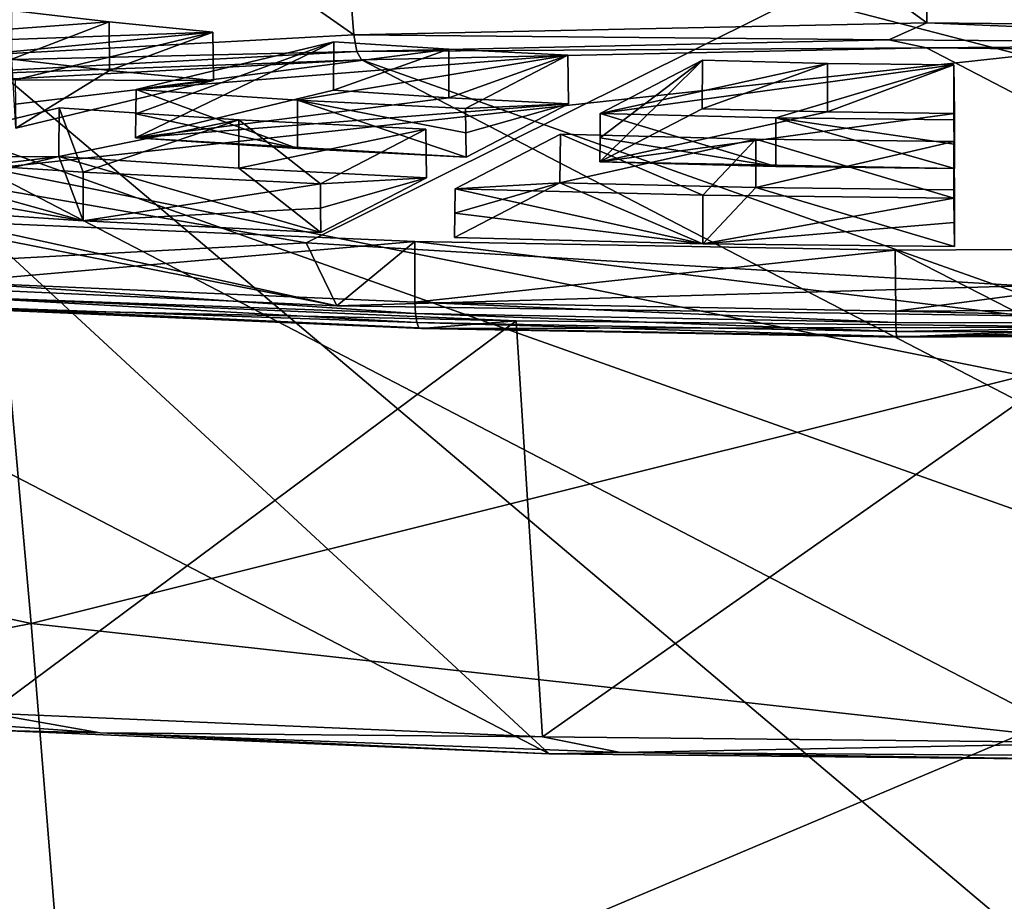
# Model space of a CAD drawing. Header units: millimetres. Extents: x -22 to 72, y 0 to 291.
# Tile 47 of 99: x -3.27 to -0.06, y 258.52 to 261.39. Entities that reach past the tile are written whole.
import ezdxf

# ---------------------------------------------------------------- set-up
doc = ezdxf.new("R2010")
doc.units = ezdxf.units.MM
doc.header["$LTSCALE"] = 65.185185
for name, color, linetype in [('104', 7, 'CONTINUOUS'), ('111', 7, 'CONTINUOUS'), ('113', 7, 'CONTINUOUS'), ('122', 7, 'CONTINUOUS'), ('123', 7, 'CONTINUOUS'), ('125', 7, 'CONTINUOUS'), ('129', 7, 'CONTINUOUS'), ('136', 7, 'CONTINUOUS'), ('144', 7, 'CONTINUOUS'), ('157', 7, 'CONTINUOUS'), ('170', 7, 'CONTINUOUS'), ('256', 7, 'CONTINUOUS'), ('257', 7, 'CONTINUOUS'), ('258', 7, 'CONTINUOUS'), ('259', 7, 'CONTINUOUS'), ('260', 7, 'CONTINUOUS'), ('261', 7, 'CONTINUOUS'), ('29', 7, 'CONTINUOUS'), ('322', 7, 'CONTINUOUS'), ('323', 7, 'CONTINUOUS'), ('324', 7, 'CONTINUOUS'), ('325', 7, 'CONTINUOUS'), ('326', 7, 'CONTINUOUS'), ('327', 7, 'CONTINUOUS'), ('406', 7, 'CONTINUOUS'), ('408', 7, 'CONTINUOUS'), ('409', 7, 'CONTINUOUS'), ('410', 7, 'CONTINUOUS'), ('472', 7, 'CONTINUOUS'), ('473', 7, 'CONTINUOUS'), ('474', 7, 'CONTINUOUS'), ('475', 7, 'CONTINUOUS'), ('476', 7, 'CONTINUOUS'), ('477', 7, 'CONTINUOUS'), ('556', 7, 'CONTINUOUS'), ('557', 7, 'CONTINUOUS'), ('558', 7, 'CONTINUOUS'), ('559', 7, 'CONTINUOUS'), ('560', 7, 'CONTINUOUS'), ('561', 7, 'CONTINUOUS'), ('63', 7, 'CONTINUOUS')]:
    doc.layers.add(name, color=color, linetype=linetype)

msp = doc.modelspace()

# ---------------------------------------------------------------- linework, layer by layer
at = {"layer": '104', "color": 7, "linetype": 'CONTINUOUS'}
for points in [[(-2.1799, 261.3408, 228.2803), (-0.4389, 261.3244, 228.5241), (-0.3149, 261.3799, 228.5587), (-2.1799, 261.3408, 228.2803)], [(-0.4389, 261.3244, 228.5241), (1.3119, 261.3117, 228.4333), (-0.3149, 261.3799, 228.5587), (-0.4389, 261.3244, 228.5241)], [(-0.3149, 261.3799, 228.5587), (1.3119, 261.3117, 228.4333), (1.5658, 261.3603, 228.4191), (-0.3149, 261.3799, 228.5587)], [(-2.1705, 261.2863, 228.2525), (-0.4389, 261.3244, 228.5241), (-2.1799, 261.3408, 228.2803), (-2.1705, 261.2863, 228.2525)], [(-2.1705, 261.2863, 228.2525), (-0.3161, 261.298, 228.4739), (-0.4389, 261.3244, 228.5241), (-2.1705, 261.2863, 228.2525)], [(-0.4389, 261.3244, 228.5241), (-0.3161, 261.298, 228.4739), (1.3119, 261.3117, 228.4333), (-0.4389, 261.3244, 228.5241)], [(-0.3161, 261.298, 228.4739), (1.5442, 261.2788, 228.3369), (1.3119, 261.3117, 228.4333), (-0.3161, 261.298, 228.4739)], [(-2.1552, 261.2594, 228.1989), (-0.3161, 261.298, 228.4739), (-2.1705, 261.2863, 228.2525), (-2.1552, 261.2594, 228.1989)]]:
    msp.add_3dface(points, dxfattribs=at)
at = {"layer": '111', "color": 7, "linetype": 'CONTINUOUS'}
for points in [[(3.8869, 259.115, 212.941), (-0.3161, 261.298, 228.4739), (-2.1552, 261.2594, 228.1989), (3.8869, 259.115, 212.941)], [(3.8869, 259.115, 212.941), (1.5442, 261.2788, 228.3369), (-0.3161, 261.298, 228.4739), (3.8869, 259.115, 212.941)], [(2.1552, 259.0205, 212.2685), (-2.1552, 261.2594, 228.1989), (-3.8869, 261.1649, 227.5264), (2.1552, 259.0205, 212.2685)], [(2.1552, 259.0205, 212.2685), (3.8869, 259.115, 212.941), (-2.1552, 261.2594, 228.1989), (2.1552, 259.0205, 212.2685)], [(-5.4287, 261.0187, 226.4867), (-1.5442, 259.0011, 212.1306), (-3.8869, 261.1649, 227.5264), (-5.4287, 261.0187, 226.4867)], [(0.3161, 258.9819, 211.9935), (2.1552, 259.0205, 212.2685), (-3.8869, 261.1649, 227.5264), (0.3161, 258.9819, 211.9935)], [(-1.5442, 259.0011, 212.1306), (0.3161, 258.9819, 211.9935), (-3.8869, 261.1649, 227.5264), (-1.5442, 259.0011, 212.1306)], [(-3.3272, 259.0776, 212.6744), (-1.5442, 259.0011, 212.1306), (-5.4287, 261.0187, 226.4867), (-3.3272, 259.0776, 212.6744)]]:
    msp.add_3dface(points, dxfattribs=at)
at = {"layer": '113', "color": 7, "linetype": 'CONTINUOUS'}
for points in [[(-2.3348, 260.6641, 209.0772), (-4.3725, 260.5557, 210.2582), (-4.6897, 261.0725, 209.0198), (-2.3348, 260.6641, 209.0772)], [(-2.2351, 260.459, 209.5705), (-4.3725, 260.5557, 210.2582), (-2.3348, 260.6641, 209.0772), (-2.2351, 260.459, 209.5705)], [(0, 260.5236, 209.0969), (-2.2351, 260.459, 209.5705), (-2.3348, 260.6641, 209.0772), (0, 260.5236, 209.0969)], [(0, 260.4263, 209.3378), (-2.2351, 260.459, 209.5705), (0, 260.5236, 209.0969), (0, 260.4263, 209.3378)]]:
    msp.add_3dface(points, dxfattribs=at)
at = {"layer": '122', "color": 7, "linetype": 'CONTINUOUS'}
for points in [[(-2.1705, 261.2863, 228.2525), (-2.1799, 261.3408, 228.2803), (-3.9355, 261.2449, 227.598), (-2.1705, 261.2863, 228.2525)], [(-3.8072, 261.1988, 227.6304), (-2.1705, 261.2863, 228.2525), (-3.9355, 261.2449, 227.598), (-3.8072, 261.1988, 227.6304)], [(-2.1552, 261.2594, 228.1989), (-2.1705, 261.2863, 228.2525), (-3.8072, 261.1988, 227.6304), (-2.1552, 261.2594, 228.1989)], [(-3.8869, 261.1649, 227.5264), (-2.1552, 261.2594, 228.1989), (-3.8072, 261.1988, 227.6304), (-3.8869, 261.1649, 227.5264)], [(-3.3272, 259.0776, 212.6744), (-4.5674, 259.1801, 213.2664), (-3.0053, 259.0693, 212.4782), (-3.3272, 259.0776, 212.6744)], [(-3.0053, 259.0693, 212.4782), (-4.5674, 259.1801, 213.2664), (-3.368, 259.1342, 212.5796), (-3.0053, 259.0693, 212.4782)], [(-1.5658, 259.0568, 212.0291), (-3.0053, 259.0693, 212.4782), (-3.368, 259.1342, 212.5796), (-1.5658, 259.0568, 212.0291)], [(-1.5442, 259.0011, 212.1306), (-3.3272, 259.0776, 212.6744), (-3.0053, 259.0693, 212.4782), (-1.5442, 259.0011, 212.1306)], [(-1.5442, 259.0011, 212.1306), (-3.0053, 259.0693, 212.4782), (-1.3119, 259.0062, 212.0289), (-1.5442, 259.0011, 212.1306)], [(-1.3119, 259.0062, 212.0289), (-3.0053, 259.0693, 212.4782), (-1.5658, 259.0568, 212.0291), (-1.3119, 259.0062, 212.0289)], [(0.3149, 259.0372, 211.8895), (-1.3119, 259.0062, 212.0289), (-1.5658, 259.0568, 212.0291), (0.3149, 259.0372, 211.8895)], [(0.4389, 258.9934, 211.938), (-1.3119, 259.0062, 212.0289), (0.3149, 259.0372, 211.8895), (0.4389, 258.9934, 211.938)], [(0.3161, 258.9819, 211.9935), (-1.5442, 259.0011, 212.1306), (-1.3119, 259.0062, 212.0289), (0.3161, 258.9819, 211.9935)], [(0.3161, 258.9819, 211.9935), (-1.3119, 259.0062, 212.0289), (0.4389, 258.9934, 211.938), (0.3161, 258.9819, 211.9935)]]:
    msp.add_3dface(points, dxfattribs=at)
at = {"layer": '123', "color": 7, "linetype": 'CONTINUOUS'}
for points in [[(-1.9816, 260.4705, 211.0891), (-1.9799, 260.4336, 211.1018), (-3.4874, 260.5358, 211.5538), (-1.9816, 260.4705, 211.0891)], [(-3.4874, 260.5358, 211.5538), (-1.9799, 260.4336, 211.1018), (-3.4807, 260.4881, 211.5722), (-3.4874, 260.5358, 211.5538)], [(-1.9799, 260.4336, 211.1018), (-1.9753, 260.4044, 211.1272), (-3.4807, 260.4881, 211.5722), (-1.9799, 260.4336, 211.1018)], [(-3.4807, 260.4881, 211.5722), (-1.9753, 260.4044, 211.1272), (-3.4623, 260.4562, 211.6089), (-3.4807, 260.4881, 211.5722)], [(-1.9602, 260.385, 211.1997), (-3.437, 260.4489, 211.6542), (-3.4623, 260.4562, 211.6089), (-1.9602, 260.385, 211.1997)], [(-1.9683, 260.3874, 211.1616), (-1.9602, 260.385, 211.1997), (-3.4623, 260.4562, 211.6089), (-1.9683, 260.3874, 211.1616)], [(-1.9753, 260.4044, 211.1272), (-1.9683, 260.3874, 211.1616), (-3.4623, 260.4562, 211.6089), (-1.9753, 260.4044, 211.1272)], [(-1.9799, 260.4336, 211.1018), (-1.9816, 260.4705, 211.0891), (-0.4159, 260.405, 210.898), (-1.9799, 260.4336, 211.1018)], [(-0.4159, 260.405, 210.898), (-1.9816, 260.4705, 211.0891), (-0.4162, 260.4418, 210.8851), (-0.4159, 260.405, 210.898)], [(1.1547, 260.4032, 210.9679), (-0.4162, 260.4418, 210.8851), (1.1582, 260.4507, 210.9481), (1.1547, 260.4032, 210.9679)], [(-1.9753, 260.4044, 211.1272), (-1.9799, 260.4336, 211.1018), (-0.4149, 260.3759, 210.9239), (-1.9753, 260.4044, 211.1272)], [(-0.4149, 260.3759, 210.9239), (-1.9799, 260.4336, 211.1018), (-0.4159, 260.405, 210.898), (-0.4149, 260.3759, 210.9239)], [(-0.4159, 260.405, 210.898), (-0.4162, 260.4418, 210.8851), (1.1547, 260.4032, 210.9679), (-0.4159, 260.405, 210.898)], [(-1.9683, 260.3874, 211.1616), (-1.9753, 260.4044, 211.1272), (-0.4134, 260.3589, 210.9591), (-1.9683, 260.3874, 211.1616)], [(-0.4134, 260.3589, 210.9591), (-1.9753, 260.4044, 211.1272), (-0.4149, 260.3759, 210.9239), (-0.4134, 260.3589, 210.9591)], [(-1.9602, 260.385, 211.1997), (-1.9683, 260.3874, 211.1616), (-0.4117, 260.3567, 210.998), (-1.9602, 260.385, 211.1997)], [(-0.4117, 260.3567, 210.998), (-1.9683, 260.3874, 211.1616), (-0.4134, 260.3589, 210.9591), (-0.4117, 260.3567, 210.998)], [(-0.4149, 260.3759, 210.9239), (-0.4159, 260.405, 210.898), (1.1547, 260.4032, 210.9679), (-0.4149, 260.3759, 210.9239)], [(1.1452, 260.3718, 211.0082), (-0.4149, 260.3759, 210.9239), (1.1547, 260.4032, 210.9679), (1.1452, 260.3718, 211.0082)], [(-0.4134, 260.3589, 210.9591), (-0.4149, 260.3759, 210.9239), (1.1452, 260.3718, 211.0082), (-0.4134, 260.3589, 210.9591)], [(1.1321, 260.3652, 211.0586), (-0.4134, 260.3589, 210.9591), (1.1452, 260.3718, 211.0082), (1.1321, 260.3652, 211.0586)], [(-0.4117, 260.3567, 210.998), (-0.4134, 260.3589, 210.9591), (1.1321, 260.3652, 211.0586), (-0.4117, 260.3567, 210.998)]]:
    msp.add_3dface(points, dxfattribs=at)
at = {"layer": '125', "color": 7, "linetype": 'CONTINUOUS'}
for points in [[(-2.2995, 262.8197, 228.5233), (-0.3149, 261.3799, 228.5587), (-0.3321, 262.861, 228.817), (-2.2995, 262.8197, 228.5233)], [(-0.3149, 261.3799, 228.5587), (1.5658, 261.3603, 228.4191), (-0.3321, 262.861, 228.817), (-0.3149, 261.3799, 228.5587)], [(-0.3321, 262.861, 228.817), (1.5658, 261.3603, 228.4191), (1.6517, 262.8403, 228.6697), (-0.3321, 262.861, 228.817)], [(-2.1799, 261.3408, 228.2803), (-0.3149, 261.3799, 228.5587), (-2.2995, 262.8197, 228.5233), (-2.1799, 261.3408, 228.2803)]]:
    msp.add_3dface(points, dxfattribs=at)
at = {"layer": '129', "color": 7, "linetype": 'CONTINUOUS'}
for points in [[(-3.5528, 260.492, 211.9609), (-3.437, 260.4489, 211.6542), (-1.6517, 260.4104, 211.3802), (-3.5528, 260.492, 211.9609)], [(-3.437, 260.4489, 211.6542), (-1.9602, 260.385, 211.1997), (-1.6517, 260.4104, 211.3802), (-3.437, 260.4489, 211.6542)], [(-0.4117, 260.3567, 210.998), (1.1321, 260.3652, 211.0586), (2.2995, 260.431, 211.5266), (-0.4117, 260.3567, 210.998)], [(-0.4117, 260.3567, 210.998), (2.2995, 260.431, 211.5266), (0.3321, 260.3897, 211.233), (-0.4117, 260.3567, 210.998)], [(-1.6517, 260.4104, 211.3802), (-1.9602, 260.385, 211.1997), (0.3321, 260.3897, 211.233), (-1.6517, 260.4104, 211.3802)], [(-1.9602, 260.385, 211.1997), (-0.4117, 260.3567, 210.998), (0.3321, 260.3897, 211.233), (-1.9602, 260.385, 211.1997)]]:
    msp.add_3dface(points, dxfattribs=at)
at = {"layer": '136', "color": 7, "linetype": 'CONTINUOUS'}
for points in [[(-2.1799, 261.3408, 228.2803), (-2.2995, 262.8197, 228.5233), (-4.1516, 262.7186, 227.8035), (-2.1799, 261.3408, 228.2803)], [(-3.9355, 261.2449, 227.598), (-2.1799, 261.3408, 228.2803), (-4.1516, 262.7186, 227.8035), (-3.9355, 261.2449, 227.598)], [(-3.368, 259.1342, 212.5796), (-3.5528, 260.492, 211.9609), (-1.6517, 260.4104, 211.3802), (-3.368, 259.1342, 212.5796)], [(-1.5658, 259.0568, 212.0291), (-3.368, 259.1342, 212.5796), (-1.6517, 260.4104, 211.3802), (-1.5658, 259.0568, 212.0291)], [(-1.5658, 259.0568, 212.0291), (-1.6517, 260.4104, 211.3802), (0.3321, 260.3897, 211.233), (-1.5658, 259.0568, 212.0291)], [(0.3149, 259.0372, 211.8895), (-1.5658, 259.0568, 212.0291), (0.3321, 260.3897, 211.233), (0.3149, 259.0372, 211.8895)]]:
    msp.add_3dface(points, dxfattribs=at)
at = {"layer": '144', "color": 7, "linetype": 'CONTINUOUS'}
for points in [[(-4.3725, 260.5557, 210.2582), (-2.2351, 260.459, 209.5705), (-3.5505, 260.7186, 211.4177), (-4.3725, 260.5557, 210.2582)], [(-3.5505, 260.7186, 211.4177), (-2.2351, 260.459, 209.5705), (-3.4874, 260.7338, 211.5259), (-3.5505, 260.7186, 211.4177)], [(-3.4874, 260.7338, 211.5259), (-2.2351, 260.459, 209.5705), (-1.9816, 260.6685, 211.0613), (-3.4874, 260.7338, 211.5259)], [(-2.2351, 260.459, 209.5705), (0, 260.4263, 209.3378), (-1.9816, 260.6685, 211.0613), (-2.2351, 260.459, 209.5705)], [(-1.9816, 260.6685, 211.0613), (0, 260.4263, 209.3378), (-0.4178, 260.6399, 210.8574), (-1.9816, 260.6685, 211.0613)], [(-0.4178, 260.6399, 210.8574), (0, 260.4263, 209.3378), (1.1582, 260.6487, 210.9203), (-0.4178, 260.6399, 210.8574)]]:
    msp.add_3dface(points, dxfattribs=at)
at = {"layer": '157', "color": 7, "linetype": 'CONTINUOUS'}
for points in [[(-2.3348, 260.6641, 209.0772), (-4.6897, 261.0725, 209.0198), (4.6897, 264.158, 208.5862), (-2.3348, 260.6641, 209.0772)], [(4.6897, 264.158, 208.5862), (-4.6897, 261.0725, 209.0198), (-4.6897, 264.158, 208.5862), (4.6897, 264.158, 208.5862)], [(0, 260.5236, 209.0969), (-2.3348, 260.6641, 209.0772), (4.6897, 264.158, 208.5862), (0, 260.5236, 209.0969)]]:
    msp.add_3dface(points, dxfattribs=at)
at = {"layer": '170', "color": 7, "linetype": 'CONTINUOUS', "true_color": 0xcad1ee}
for points in [[(-3.4874, 260.5358, 211.5538), (-3.4874, 260.7338, 211.5259), (-1.9816, 260.6685, 211.0613), (-3.4874, 260.5358, 211.5538)], [(-1.9816, 260.4705, 211.0891), (-3.4874, 260.5358, 211.5538), (-1.9816, 260.6685, 211.0613), (-1.9816, 260.4705, 211.0891)], [(-1.9816, 260.4705, 211.0891), (-1.9816, 260.6685, 211.0613), (-0.4178, 260.6399, 210.8574), (-1.9816, 260.4705, 211.0891)], [(-0.4162, 260.4418, 210.8851), (-1.9816, 260.4705, 211.0891), (-0.4178, 260.6399, 210.8574), (-0.4162, 260.4418, 210.8851)], [(-0.4162, 260.4418, 210.8851), (-0.4178, 260.6399, 210.8574), (1.1582, 260.6487, 210.9203), (-0.4162, 260.4418, 210.8851)], [(1.1582, 260.4507, 210.9481), (-0.4162, 260.4418, 210.8851), (1.1582, 260.6487, 210.9203), (1.1582, 260.4507, 210.9481)]]:
    msp.add_3dface(points, dxfattribs=at)
at = {"layer": '256', "color": 7, "linetype": 'CONTINUOUS'}
for points in [[(-1.5091, 260.8596, 213.5665), (-1.5074, 261.0174, 213.5439), (-0.8713, 261.0014, 213.4297), (-1.5091, 260.8596, 213.5665)], [(-0.8713, 260.8435, 213.4519), (-1.5091, 260.8596, 213.5665), (-0.8713, 261.0014, 213.4297), (-0.8713, 260.8435, 213.4519)], [(-0.227, 260.994, 213.377), (-0.8713, 260.8435, 213.4519), (-0.8713, 261.0014, 213.4297), (-0.227, 260.994, 213.377)], [(-0.2252, 260.8361, 213.3991), (-0.8713, 260.8435, 213.4519), (-0.227, 260.994, 213.377), (-0.2252, 260.8361, 213.3991)]]:
    msp.add_3dface(points, dxfattribs=at)
at = {"layer": '257', "color": 7, "linetype": 'CONTINUOUS'}
for points in [[(-0.2252, 260.8361, 213.3991), (-0.227, 260.994, 213.377), (-0.227, 260.8095, 212.0643), (-0.2252, 260.8361, 213.3991)], [(-0.2261, 260.7306, 212.0753), (-0.2252, 260.8361, 213.3991), (-0.227, 260.8095, 212.0643), (-0.2261, 260.7306, 212.0753)], [(-0.2252, 260.6516, 212.0864), (-0.2252, 260.8361, 213.3991), (-0.2261, 260.7306, 212.0753), (-0.2252, 260.6516, 212.0864)]]:
    msp.add_3dface(points, dxfattribs=at)
at = {"layer": '258', "color": 7, "linetype": 'CONTINUOUS'}
for points in [[(-1.5074, 261.0174, 213.5439), (-1.5091, 260.8596, 213.5665), (-1.8505, 260.8392, 212.2759), (-1.5074, 261.0174, 213.5439)], [(-1.8522, 260.6814, 212.2985), (-1.8513, 260.7603, 212.2872), (-1.5091, 260.8596, 213.5665), (-1.8522, 260.6814, 212.2985)], [(-1.8505, 260.8392, 212.2759), (-1.5091, 260.8596, 213.5665), (-1.8513, 260.7603, 212.2872), (-1.8505, 260.8392, 212.2759)]]:
    msp.add_3dface(points, dxfattribs=at)
at = {"layer": '259', "color": 7, "linetype": 'CONTINUOUS', "true_color": 0xcad1ee}
for points in [[(-1.5074, 261.0174, 213.5439), (-1.8505, 260.8392, 212.2759), (-1.0442, 260.8186, 212.1289), (-1.5074, 261.0174, 213.5439)], [(-0.8713, 261.0014, 213.4297), (-1.5074, 261.0174, 213.5439), (-1.0442, 260.8186, 212.1289), (-0.8713, 261.0014, 213.4297)], [(-0.227, 260.8095, 212.0643), (-0.8713, 261.0014, 213.4297), (-1.0442, 260.8186, 212.1289), (-0.227, 260.8095, 212.0643)], [(-0.227, 260.994, 213.377), (-0.8713, 261.0014, 213.4297), (-0.227, 260.8095, 212.0643), (-0.227, 260.994, 213.377)]]:
    msp.add_3dface(points, dxfattribs=at)
at = {"layer": '260', "linetype": 'CONTINUOUS'}
for points in [[(-1.8522, 260.6814, 212.2985), (-1.5091, 260.8596, 213.5665), (-1.0441, 260.6607, 212.151), (-1.8522, 260.6814, 212.2985)], [(-1.5091, 260.8596, 213.5665), (-0.8713, 260.8435, 213.4519), (-1.0441, 260.6607, 212.151), (-1.5091, 260.8596, 213.5665)], [(-0.8713, 260.8435, 213.4519), (-0.2252, 260.6516, 212.0864), (-1.0441, 260.6607, 212.151), (-0.8713, 260.8435, 213.4519)], [(-0.8713, 260.8435, 213.4519), (-0.2252, 260.8361, 213.3991), (-0.2252, 260.6516, 212.0864), (-0.8713, 260.8435, 213.4519)]]:
    msp.add_3dface(points, dxfattribs=at)
at = {"layer": '261', "color": 7, "linetype": 'CONTINUOUS', "true_color": 0xcad1ee}
for points in [[(-1.8505, 260.8392, 212.2759), (-1.8513, 260.7603, 212.2872), (-1.0441, 260.6607, 212.151), (-1.8505, 260.8392, 212.2759)], [(-1.0442, 260.8186, 212.1289), (-1.8505, 260.8392, 212.2759), (-1.0441, 260.6607, 212.151), (-1.0442, 260.8186, 212.1289)], [(-0.227, 260.8095, 212.0643), (-1.0442, 260.8186, 212.1289), (-1.0441, 260.6607, 212.151), (-0.227, 260.8095, 212.0643)], [(-0.2261, 260.7306, 212.0753), (-0.227, 260.8095, 212.0643), (-1.0441, 260.6607, 212.151), (-0.2261, 260.7306, 212.0753)], [(-1.8513, 260.7603, 212.2872), (-1.8522, 260.6814, 212.2985), (-1.0441, 260.6607, 212.151), (-1.8513, 260.7603, 212.2872)], [(-0.2252, 260.6516, 212.0864), (-0.2261, 260.7306, 212.0753), (-1.0441, 260.6607, 212.151), (-0.2252, 260.6516, 212.0864)]]:
    msp.add_3dface(points, dxfattribs=at)
at = {"layer": '29', "color": 7, "linetype": 'CONTINUOUS'}
for points in [[(0, 261.273, 23.2746), (0, 262.1708, 24.8928), (-3.4825, 262.1765, 24.54), (0, 261.273, 23.2746)], [(-3.3625, 260.9062, 22.4047), (0, 261.273, 23.2746), (-3.4825, 262.1765, 24.54), (-3.3625, 260.9062, 22.4047)], [(0, 260.2312, 21.6792), (0, 261.273, 23.2746), (-3.3625, 260.9062, 22.4047), (0, 260.2312, 21.6792)], [(-3.2308, 259.4257, 20.3836), (-3.3625, 260.9062, 22.4047), (-6.4291, 260.1165, 20.5124), (-3.2308, 259.4257, 20.3836)], [(-3.2308, 259.4257, 20.3836), (0, 260.2312, 21.6792), (-3.3625, 260.9062, 22.4047), (-3.2308, 259.4257, 20.3836)], [(0, 259.0684, 20.15), (0, 260.2312, 21.6792), (-3.2308, 259.4257, 20.3836), (0, 259.0684, 20.15)], [(-6.2478, 258.8334, 19.0684), (-3.2308, 259.4257, 20.3836), (-6.4291, 260.1165, 20.5124), (-6.2478, 258.8334, 19.0684)], [(-3.0953, 257.7618, 18.5129), (-3.2308, 259.4257, 20.3836), (-6.2478, 258.8334, 19.0684), (-3.0953, 257.7618, 18.5129)], [(-3.0953, 257.7618, 18.5129), (0, 259.0684, 20.15), (-3.2308, 259.4257, 20.3836), (-3.0953, 257.7618, 18.5129)], [(0, 257.8148, 18.726), (0, 259.0684, 20.15), (-3.0953, 257.7618, 18.5129), (0, 257.8148, 18.726)], [(-6.069, 257.4625, 17.7358), (-3.0953, 257.7618, 18.5129), (-6.2478, 258.8334, 19.0684), (-6.069, 257.4625, 17.7358)]]:
    msp.add_3dface(points, dxfattribs=at)
at = {"layer": '322', "color": 7, "linetype": 'CONTINUOUS'}
for points in [[(-1.4812, 261.1163, 215.3929), (-1.4834, 261.274, 215.3695), (-1.8164, 261.1011, 214.1388), (-1.4812, 261.1163, 215.3929)], [(-1.8155, 261.0221, 214.1497), (-1.4812, 261.1163, 215.3929), (-1.8164, 261.1011, 214.1388), (-1.8155, 261.0221, 214.1497)], [(-1.8146, 260.9431, 214.1605), (-1.4812, 261.1163, 215.3929), (-1.8155, 261.0221, 214.1497), (-1.8146, 260.9431, 214.1605)]]:
    msp.add_3dface(points, dxfattribs=at)
at = {"layer": '323', "color": 7, "linetype": 'CONTINUOUS'}
for points in [[(-2.2455, 261.318, 215.6821), (-1.8711, 261.2937, 215.5099), (-2.2462, 261.1604, 215.7067), (-2.2455, 261.318, 215.6821)], [(-2.2462, 261.1604, 215.7067), (-1.8711, 261.2937, 215.5099), (-1.8704, 261.1361, 215.5337), (-2.2462, 261.1604, 215.7067)], [(-1.8711, 261.2937, 215.5099), (-1.4834, 261.274, 215.3695), (-1.8704, 261.1361, 215.5337), (-1.8711, 261.2937, 215.5099)], [(-1.4834, 261.274, 215.3695), (-1.4812, 261.1163, 215.3929), (-1.8704, 261.1361, 215.5337), (-1.4834, 261.274, 215.3695)]]:
    msp.add_3dface(points, dxfattribs=at)
at = {"layer": '324', "color": 7, "linetype": 'CONTINUOUS'}
for points in [[(-2.2455, 261.318, 215.6821), (-2.2462, 261.1604, 215.7067), (-2.8904, 261.0051, 214.6018), (-2.2455, 261.318, 215.6821)], [(-2.8904, 261.0051, 214.6018), (-2.8896, 261.084, 214.5903), (-2.2455, 261.318, 215.6821), (-2.8904, 261.0051, 214.6018)], [(-2.8888, 261.1629, 214.5787), (-2.2455, 261.318, 215.6821), (-2.8896, 261.084, 214.5903), (-2.8888, 261.1629, 214.5787)]]:
    msp.add_3dface(points, dxfattribs=at)
at = {"layer": '325', "color": 7, "linetype": 'CONTINUOUS', "true_color": 0xcad1ee}
for points in [[(-1.8711, 261.2937, 215.5099), (-2.2455, 261.318, 215.6821), (-2.8888, 261.1629, 214.5787), (-1.8711, 261.2937, 215.5099)], [(-1.4834, 261.274, 215.3695), (-1.8711, 261.2937, 215.5099), (-2.8888, 261.1629, 214.5787), (-1.4834, 261.274, 215.3695)], [(-1.4834, 261.274, 215.3695), (-2.8888, 261.1629, 214.5787), (-2.363, 261.1285, 214.3337), (-1.4834, 261.274, 215.3695)], [(-1.8164, 261.1011, 214.1388), (-1.4834, 261.274, 215.3695), (-2.363, 261.1285, 214.3337), (-1.8164, 261.1011, 214.1388)]]:
    msp.add_3dface(points, dxfattribs=at)
at = {"layer": '326', "linetype": 'CONTINUOUS'}
for points in [[(-2.2462, 261.1604, 215.7067), (-1.8704, 261.1361, 215.5337), (-2.8904, 261.0051, 214.6018), (-2.2462, 261.1604, 215.7067)], [(-1.8704, 261.1361, 215.5337), (-1.4812, 261.1163, 215.3929), (-2.8904, 261.0051, 214.6018), (-1.8704, 261.1361, 215.5337)], [(-1.4812, 261.1163, 215.3929), (-1.8146, 260.9431, 214.1605), (-2.8904, 261.0051, 214.6018), (-1.4812, 261.1163, 215.3929)], [(-2.8904, 261.0051, 214.6018), (-1.8146, 260.9431, 214.1605), (-2.3631, 260.9706, 214.356), (-2.8904, 261.0051, 214.6018)]]:
    msp.add_3dface(points, dxfattribs=at)
at = {"layer": '327', "color": 7, "linetype": 'CONTINUOUS', "true_color": 0xcad1ee}
for points in [[(-2.8888, 261.1629, 214.5787), (-2.8896, 261.084, 214.5903), (-2.3631, 260.9706, 214.356), (-2.8888, 261.1629, 214.5787)], [(-2.363, 261.1285, 214.3337), (-2.8888, 261.1629, 214.5787), (-2.3631, 260.9706, 214.356), (-2.363, 261.1285, 214.3337)], [(-1.8146, 260.9431, 214.1605), (-2.363, 261.1285, 214.3337), (-2.3631, 260.9706, 214.356), (-1.8146, 260.9431, 214.1605)], [(-1.8146, 260.9431, 214.1605), (-1.8155, 261.0221, 214.1497), (-2.363, 261.1285, 214.3337), (-1.8146, 260.9431, 214.1605)], [(-1.8155, 261.0221, 214.1497), (-1.8164, 261.1011, 214.1388), (-2.363, 261.1285, 214.3337), (-1.8155, 261.0221, 214.1497)], [(-2.8896, 261.084, 214.5903), (-2.8904, 261.0051, 214.6018), (-2.3631, 260.9706, 214.356), (-2.8896, 261.084, 214.5903)]]:
    msp.add_3dface(points, dxfattribs=at)
at = {"layer": '406', "color": 7, "linetype": 'CONTINUOUS'}
for points in [[(-3.2932, 261.4194, 216.4042), (-2.9765, 261.3826, 216.1419), (-3.2932, 261.2619, 216.4289), (-3.2932, 261.4194, 216.4042)], [(-3.2932, 261.2619, 216.4289), (-2.9765, 261.3826, 216.1419), (-2.9754, 261.2249, 216.1655), (-3.2932, 261.2619, 216.4289)], [(-2.9765, 261.3826, 216.1419), (-2.6387, 261.3495, 215.9069), (-2.9754, 261.2249, 216.1655), (-2.9765, 261.3826, 216.1419)], [(-2.9754, 261.2249, 216.1655), (-2.6387, 261.3495, 215.9069), (-2.6363, 261.1917, 215.9297), (-2.9754, 261.2249, 216.1655)]]:
    msp.add_3dface(points, dxfattribs=at)
at = {"layer": '408', "color": 7, "linetype": 'CONTINUOUS'}
for points in [[(-2.6363, 261.1917, 215.9297), (-2.6387, 261.3495, 215.9069), (-3.282, 261.1945, 214.8035), (-2.6363, 261.1917, 215.9297)], [(-3.2812, 261.1155, 214.8141), (-2.6363, 261.1917, 215.9297), (-3.282, 261.1945, 214.8035), (-3.2812, 261.1155, 214.8141)], [(-3.2805, 261.0365, 214.8248), (-2.6363, 261.1917, 215.9297), (-3.2812, 261.1155, 214.8141), (-3.2805, 261.0365, 214.8248)]]:
    msp.add_3dface(points, dxfattribs=at)
at = {"layer": '409', "color": 7, "linetype": 'CONTINUOUS', "true_color": 0xcad1ee}
for points in [[(-2.9765, 261.3826, 216.1419), (-3.2932, 261.4194, 216.4042), (-4.2029, 261.2928, 215.5033), (-2.9765, 261.3826, 216.1419)], [(-2.6387, 261.3495, 215.9069), (-2.9765, 261.3826, 216.1419), (-4.2029, 261.2928, 215.5033), (-2.6387, 261.3495, 215.9069)], [(-2.6387, 261.3495, 215.9069), (-4.2029, 261.2928, 215.5033), (-3.759, 261.2406, 215.1319), (-2.6387, 261.3495, 215.9069)], [(-3.282, 261.1945, 214.8035), (-2.6387, 261.3495, 215.9069), (-3.759, 261.2406, 215.1319), (-3.282, 261.1945, 214.8035)]]:
    msp.add_3dface(points, dxfattribs=at)
at = {"layer": '410', "linetype": 'CONTINUOUS'}
for points in [[(-3.2932, 261.2619, 216.4289), (-2.9754, 261.2249, 216.1655), (-3.2805, 261.0365, 214.8248), (-3.2932, 261.2619, 216.4289)], [(-2.9754, 261.2249, 216.1655), (-2.6363, 261.1917, 215.9297), (-3.2805, 261.0365, 214.8248), (-2.9754, 261.2249, 216.1655)]]:
    msp.add_3dface(points, dxfattribs=at)
at = {"layer": '472', "color": 7, "linetype": 'CONTINUOUS'}
for points in [[(-3.1406, 260.9448, 214.1727), (-3.139, 261.1026, 214.1497), (-2.5544, 261.0642, 213.8763), (-3.1406, 260.9448, 214.1727)], [(-2.5544, 260.9063, 213.8985), (-3.1406, 260.9448, 214.1727), (-2.5544, 261.0642, 213.8763), (-2.5544, 260.9063, 213.8985)], [(-1.9459, 261.0338, 213.6603), (-2.5544, 260.9063, 213.8985), (-2.5544, 261.0642, 213.8763), (-1.9459, 261.0338, 213.6603)], [(-1.9441, 260.8758, 213.6819), (-2.5544, 260.9063, 213.8985), (-1.9459, 261.0338, 213.6603), (-1.9441, 260.8758, 213.6819)]]:
    msp.add_3dface(points, dxfattribs=at)
at = {"layer": '473', "color": 7, "linetype": 'CONTINUOUS'}
for points in [[(-3.139, 261.1026, 214.1497), (-3.1406, 260.9448, 214.1727), (-3.8018, 260.9428, 213.0128), (-3.139, 261.1026, 214.1497)], [(-3.8034, 260.785, 213.0359), (-3.8026, 260.8639, 213.0243), (-3.1406, 260.9448, 214.1727), (-3.8034, 260.785, 213.0359)], [(-3.8018, 260.9428, 213.0128), (-3.1406, 260.9448, 214.1727), (-3.8026, 260.8639, 213.0243), (-3.8018, 260.9428, 213.0128)]]:
    msp.add_3dface(points, dxfattribs=at)
at = {"layer": '474', "color": 7, "linetype": 'CONTINUOUS'}
for points in [[(-1.9441, 260.8758, 213.6819), (-1.9459, 261.0338, 213.6603), (-2.289, 260.8556, 212.3923), (-1.9441, 260.8758, 213.6819)], [(-2.2881, 260.7766, 212.4031), (-1.9441, 260.8758, 213.6819), (-2.289, 260.8556, 212.3923), (-2.2881, 260.7766, 212.4031)], [(-2.2872, 260.6976, 212.4139), (-1.9441, 260.8758, 213.6819), (-2.2881, 260.7766, 212.4031), (-2.2872, 260.6976, 212.4139)]]:
    msp.add_3dface(points, dxfattribs=at)
at = {"layer": '475', "color": 7, "linetype": 'CONTINUOUS', "true_color": 0xcad1ee}
for points in [[(-3.139, 261.1026, 214.1497), (-3.8018, 260.9428, 213.0128), (-3.0614, 260.8938, 212.6641), (-3.139, 261.1026, 214.1497)], [(-2.5544, 261.0642, 213.8763), (-3.139, 261.1026, 214.1497), (-3.0614, 260.8938, 212.6641), (-2.5544, 261.0642, 213.8763)], [(-2.289, 260.8556, 212.3923), (-2.5544, 261.0642, 213.8763), (-3.0614, 260.8938, 212.6641), (-2.289, 260.8556, 212.3923)], [(-1.9459, 261.0338, 213.6603), (-2.5544, 261.0642, 213.8763), (-2.289, 260.8556, 212.3923), (-1.9459, 261.0338, 213.6603)]]:
    msp.add_3dface(points, dxfattribs=at)
at = {"layer": '476', "linetype": 'CONTINUOUS'}
for points in [[(-3.8034, 260.785, 213.0359), (-3.1406, 260.9448, 214.1727), (-3.0614, 260.7359, 212.6863), (-3.8034, 260.785, 213.0359)], [(-3.1406, 260.9448, 214.1727), (-2.5544, 260.9063, 213.8985), (-2.2872, 260.6976, 212.4139), (-3.1406, 260.9448, 214.1727)], [(-3.1406, 260.9448, 214.1727), (-2.2872, 260.6976, 212.4139), (-3.0614, 260.7359, 212.6863), (-3.1406, 260.9448, 214.1727)], [(-2.5544, 260.9063, 213.8985), (-1.9441, 260.8758, 213.6819), (-2.2872, 260.6976, 212.4139), (-2.5544, 260.9063, 213.8985)]]:
    msp.add_3dface(points, dxfattribs=at)
at = {"layer": '477', "color": 7, "linetype": 'CONTINUOUS', "true_color": 0xcad1ee}
for points in [[(-3.8018, 260.9428, 213.0128), (-3.8026, 260.8639, 213.0243), (-3.0614, 260.7359, 212.6863), (-3.8018, 260.9428, 213.0128)], [(-3.0614, 260.8938, 212.6641), (-3.8018, 260.9428, 213.0128), (-3.0614, 260.7359, 212.6863), (-3.0614, 260.8938, 212.6641)], [(-3.8026, 260.8639, 213.0243), (-3.8034, 260.785, 213.0359), (-3.0614, 260.7359, 212.6863), (-3.8026, 260.8639, 213.0243)], [(-2.289, 260.8556, 212.3923), (-3.0614, 260.8938, 212.6641), (-3.0614, 260.7359, 212.6863), (-2.289, 260.8556, 212.3923)], [(-2.2881, 260.7766, 212.4031), (-2.289, 260.8556, 212.3923), (-3.0614, 260.7359, 212.6863), (-2.2881, 260.7766, 212.4031)], [(-2.2872, 260.6976, 212.4139), (-2.2881, 260.7766, 212.4031), (-3.0614, 260.7359, 212.6863), (-2.2872, 260.6976, 212.4139)]]:
    msp.add_3dface(points, dxfattribs=at)
at = {"layer": '556', "color": 7, "linetype": 'CONTINUOUS'}
for points in [[(-1.3796, 260.9269, 214.0451), (-1.3788, 261.0058, 214.0338), (-1.0449, 261.2577, 215.2532), (-1.3796, 260.9269, 214.0451)], [(-1.0462, 261.1001, 215.2775), (-1.3796, 260.9269, 214.0451), (-1.0449, 261.2577, 215.2532), (-1.0462, 261.1001, 215.2775)], [(-1.3779, 261.0847, 214.0225), (-1.0449, 261.2577, 215.2532), (-1.3788, 261.0058, 214.0338), (-1.3779, 261.0847, 214.0225)]]:
    msp.add_3dface(points, dxfattribs=at)
at = {"layer": '557', "color": 7, "linetype": 'CONTINUOUS'}
for points in [[(-1.0462, 261.1001, 215.2775), (-1.0449, 261.2577, 215.2532), (-0.6382, 261.2478, 215.1827), (-1.0462, 261.1001, 215.2775)], [(-1.0462, 261.1001, 215.2775), (-0.6382, 261.2478, 215.1827), (-0.638, 261.0901, 215.2067), (-1.0462, 261.1001, 215.2775)], [(-0.6382, 261.2478, 215.1827), (-0.227, 261.2427, 215.1465), (-0.638, 261.0901, 215.2067), (-0.6382, 261.2478, 215.1827)], [(-0.638, 261.0901, 215.2067), (-0.227, 261.2427, 215.1465), (-0.2252, 261.085, 215.1704), (-0.638, 261.0901, 215.2067)]]:
    msp.add_3dface(points, dxfattribs=at)
at = {"layer": '558', "color": 7, "linetype": 'CONTINUOUS'}
for points in [[(-0.2252, 261.085, 215.1704), (-0.227, 261.2427, 215.1465), (-0.227, 261.0636, 213.8724), (-0.2252, 261.085, 215.1704)], [(-0.2261, 260.9847, 213.8835), (-0.2252, 261.085, 215.1704), (-0.227, 261.0636, 213.8724), (-0.2261, 260.9847, 213.8835)], [(-0.2252, 260.9057, 213.8946), (-0.2252, 261.085, 215.1704), (-0.2261, 260.9847, 213.8835), (-0.2252, 260.9057, 213.8946)]]:
    msp.add_3dface(points, dxfattribs=at)
at = {"layer": '559', "color": 7, "linetype": 'CONTINUOUS', "true_color": 0xcad1ee}
for points in [[(-1.0449, 261.2577, 215.2532), (-1.3779, 261.0847, 214.0225), (-0.6382, 261.2478, 215.1827), (-1.0449, 261.2577, 215.2532)], [(-1.3779, 261.0847, 214.0225), (-0.227, 261.2427, 215.1465), (-0.6382, 261.2478, 215.1827), (-1.3779, 261.0847, 214.0225)], [(-0.227, 261.2427, 215.1465), (-1.3779, 261.0847, 214.0225), (-0.8061, 261.0704, 213.9206), (-0.227, 261.2427, 215.1465)], [(-0.227, 261.0636, 213.8724), (-0.227, 261.2427, 215.1465), (-0.8061, 261.0704, 213.9206), (-0.227, 261.0636, 213.8724)]]:
    msp.add_3dface(points, dxfattribs=at)
at = {"layer": '560', "linetype": 'CONTINUOUS'}
for points in [[(-1.3796, 260.9269, 214.0451), (-1.0462, 261.1001, 215.2775), (-0.638, 261.0901, 215.2067), (-1.3796, 260.9269, 214.0451)], [(-1.3796, 260.9269, 214.0451), (-0.638, 261.0901, 215.2067), (-0.2252, 261.085, 215.1704), (-1.3796, 260.9269, 214.0451)], [(-1.3796, 260.9269, 214.0451), (-0.2252, 261.085, 215.1704), (-0.2252, 260.9057, 213.8946), (-1.3796, 260.9269, 214.0451)], [(-1.3796, 260.9269, 214.0451), (-0.2252, 260.9057, 213.8946), (-0.8061, 260.9125, 213.9428), (-1.3796, 260.9269, 214.0451)]]:
    msp.add_3dface(points, dxfattribs=at)
at = {"layer": '561', "color": 7, "linetype": 'CONTINUOUS', "true_color": 0xcad1ee}
for points in [[(-1.3779, 261.0847, 214.0225), (-1.3788, 261.0058, 214.0338), (-0.8061, 260.9125, 213.9428), (-1.3779, 261.0847, 214.0225)], [(-0.8061, 261.0704, 213.9206), (-1.3779, 261.0847, 214.0225), (-0.8061, 260.9125, 213.9428), (-0.8061, 261.0704, 213.9206)], [(-0.2252, 260.9057, 213.8946), (-0.2261, 260.9847, 213.8835), (-0.8061, 261.0704, 213.9206), (-0.2252, 260.9057, 213.8946)], [(-0.2252, 260.9057, 213.8946), (-0.8061, 261.0704, 213.9206), (-0.8061, 260.9125, 213.9428), (-0.2252, 260.9057, 213.8946)], [(-0.2261, 260.9847, 213.8835), (-0.227, 261.0636, 213.8724), (-0.8061, 261.0704, 213.9206), (-0.2261, 260.9847, 213.8835)], [(-1.3788, 261.0058, 214.0338), (-1.3796, 260.9269, 214.0451), (-0.8061, 260.9125, 213.9428), (-1.3788, 261.0058, 214.0338)]]:
    msp.add_3dface(points, dxfattribs=at)
at = {"layer": '63', "color": 7, "linetype": 'CONTINUOUS'}
for points in [[(0, 261.5185, -9.5994), (0, 258.4025, -10.6366), (-3.7327, 261.5564, -9.4932), (0, 261.5185, -9.5994)], [(-3.7327, 261.5564, -9.4932), (0, 258.4025, -10.6366), (-3.7306, 256.3056, -11.1273), (-3.7327, 261.5564, -9.4932)]]:
    msp.add_3dface(points, dxfattribs=at)

doc.saveas('drawing.dxf')
